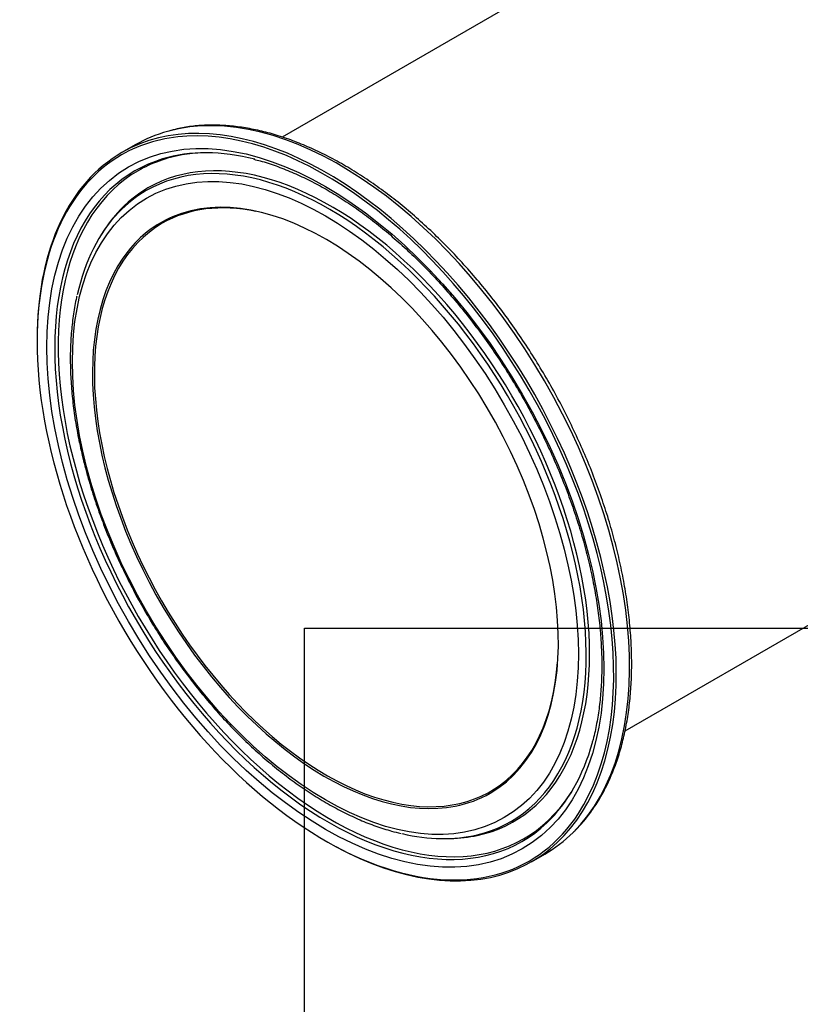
# Paper-space layout 'Invenitec-A4' of a CAD drawing. Header units: millimetres. Extents: x -135 to 296, y -123 to 302.
# Tile 4 of 9: x 169 to 207, y 60 to 108. Entities that reach past the tile are written whole.
import ezdxf

# ---------------------------------------------------------------- set-up
doc = ezdxf.new("R2010")
doc.units = ezdxf.units.MM
doc.layers.add('Default', color=7, linetype='Continuous')
doc.layers.add('FTP-20TL-30T', color=7, linetype='Continuous')
picture_1 = doc.add_image_def('image1.jpg', size_in_pixel=(1363, 928))

# ---------------------------------------------------------------- blocks, each defined once
blk = doc.blocks.new('SE6')
at = {"layer": 'FTP-20TL-30T', "color": 7, "linetype": 'Continuous'}
for p, q in [((234.251, 80.483), (217.421, 70.766)), ((228.854, 50.971), (269.777, 74.598)), ((212.527, 70.504), (212.084, 70.248)), ((211.405, 67.525), (211.354, 67.443)), ((222.939, 47.377), (223.036, 47.379)), ((225.734, 46.606), (226.177, 46.862))]:
    blk.add_line(p, q, dxfattribs=at)
for centre, major_axis, start_param, end_param in [((218.909, 58.427), (-6.825, 11.821), 2.387619, 6.283185), ((219.352, 58.683), (-6.825, 11.821), 3.291476, 6.135102), ((219.352, 58.683), (-6.825, 11.821), 6.135102, 6.283185), ((218.866, 58.402), (-6.795, 11.769), 3.4268, 5.998885), ((218.866, 58.402), (-6.795, 11.769), 5.998885, 6.283185), ((218.969, 58.462), (-6.073, 10.518), 2.97087, 6.283185), ((219.05, 58.509), (-6.097, 10.56), 2.957538, 6.283185), ((218.969, 58.462), (-6.452, 11.176), 5.769922, 6.148814), ((218.909, 58.427), (-6.825, 11.821), 0, 0.761935), ((218.866, 58.402), (-6.795, 11.769), 0, 0.752427), ((218.969, 58.462), (-6.452, 11.176), 6.148814, 6.283185), ((219.05, 58.509), (-6.428, 11.134), 6.075065, 6.283185), ((219.05, 58.509), (-6.428, 11.134), -0.298851, -0.20812), ((218.969, 58.462), (-6.452, 11.176), 0, 3.278815), ((219.05, 58.509), (-6.428, 11.134), 0, 3.351472), ((218.866, 58.402), (5.49, -9.509), 0.00469, 3.071297), ((219.05, 58.509), (-6.097, 10.56), 0, 0.184386), ((218.969, 58.462), (-6.073, 10.518), 0, 0.165108), ((218.898, 58.421), (-5.467, 9.47), 5.806059, 6.283185), ((218.969, 58.462), (-6.073, 10.518), 0.165108, 0.560806), ((219.05, 58.509), (-6.097, 10.56), 0.184386, 0.304849), ((218.866, 58.402), (5.49, -9.509), 3.071297, 3.366784), ((218.898, 58.421), (-5.467, 9.47), 0, 3.847216), ((218.866, 58.402), (5.49, -9.509), 3.366784, 6.08861), ((218.866, 58.402), (-6.795, 11.769), 0.752427, 2.597254), ((218.969, 58.462), (-6.452, 11.176), 3.278815, 3.657751), ((219.05, 58.509), (-6.428, 11.134), 3.351472, 3.440443), ((218.866, 58.402), (5.49, -9.509), 6.08861, 6.283185), ((218.866, 58.402), (5.49, -9.509), 0, 0.00469), ((218.866, 58.402), (-6.795, 11.769), 2.597254, 3.4268), ((218.969, 58.462), (-6.073, 10.518), 2.645493, 2.97087), ((219.05, 58.509), (-6.097, 10.56), -3.446442, -3.325647), ((219.352, 58.683), (-6.825, 11.821), 3.141593, 3.291476)]:
    blk.add_ellipse(centre, major_axis=major_axis, ratio=0.57735, start_param=start_param, end_param=end_param, dxfattribs=at)
for major_axis in [(-6.563, 11.367), (-5.962, 10.327)]:
    blk.add_ellipse((218.866, 58.402), major_axis=major_axis, ratio=0.57735, dxfattribs=at)
for points, knots in [([(227.149, 47.611), (227.185, 47.644), (227.324, 47.774), (227.568, 48.063), (227.856, 48.456), (228.116, 48.89), (228.347, 49.355), (228.547, 49.852), (228.717, 50.379), (228.854, 50.935), (228.959, 51.516), (229.032, 52.122), (229.071, 52.749), (229.078, 53.396), (229.052, 54.061), (228.993, 54.741), (228.902, 55.435), (228.779, 56.139), (228.624, 56.851), (228.438, 57.569), (228.222, 58.291), (227.975, 59.014), (227.701, 59.736), (227.398, 60.454), (227.068, 61.166), (226.713, 61.87), (226.333, 62.564), (225.93, 63.244), (225.505, 63.909), (225.059, 64.557), (224.594, 65.185), (224.112, 65.792), (223.614, 66.374), (223.101, 66.932), (222.576, 67.461), (222.04, 67.961), (221.495, 68.431), (220.942, 68.867), (220.384, 69.27), (219.822, 69.637), (219.258, 69.967), (218.693, 70.259), (218.131, 70.513), (217.572, 70.726), (217.019, 70.898), (216.473, 71.029), (215.936, 71.118), (215.411, 71.164), (214.898, 71.168), (214.405, 71.129), (213.977, 71.06), (213.748, 70.995), (213.648, 70.967)], [0, 0, 0, 0, 0.005728, 0.025904, 0.046128, 0.066405, 0.086736, 0.107118, 0.127542, 0.147999, 0.16848, 0.188977, 0.209484, 0.229995, 0.250505, 0.271013, 0.291517, 0.312016, 0.332511, 0.353, 0.373485, 0.393966, 0.414443, 0.434917, 0.455389, 0.475859, 0.496328, 0.516797, 0.537267, 0.557737, 0.578209, 0.598684, 0.619161, 0.639643, 0.660129, 0.68062, 0.701116, 0.721619, 0.742127, 0.762642, 0.783163, 0.803688, 0.824216, 0.844742, 0.865262, 0.885769, 0.906256, 0.926712, 0.947129, 0.967496, 0.987808, 1, 1, 1, 1]), ([(216.484, 70.026), (216.562, 70.007), (216.788, 69.953), (217.222, 69.809), (217.748, 69.603), (218.285, 69.355), (218.822, 69.069), (219.362, 68.746), (219.9, 68.386), (220.435, 67.991), (220.966, 67.563), (221.49, 67.102), (222.006, 66.61), (222.511, 66.089), (223.003, 65.542), (223.482, 64.969), (223.945, 64.373), (224.39, 63.755), (224.816, 63.119), (225.221, 62.467), (225.605, 61.8), (225.964, 61.122), (226.299, 60.434), (226.608, 59.739), (226.89, 59.04), (227.144, 58.338), (227.369, 57.638), (227.564, 56.941), (227.729, 56.249), (227.862, 55.566), (227.965, 54.893), (228.035, 54.234), (228.074, 53.59), (228.081, 52.963), (228.056, 52.357), (228, 51.772), (227.911, 51.218), (227.823, 50.799), (227.763, 50.6), (227.749, 50.552)], [0, 0, 0, 0, 0.011653, 0.039698, 0.06772, 0.095728, 0.123731, 0.151732, 0.179736, 0.207746, 0.235762, 0.263785, 0.291816, 0.319854, 0.347898, 0.375949, 0.404004, 0.432064, 0.460127, 0.488191, 0.516257, 0.544323, 0.572387, 0.600449, 0.628507, 0.65656, 0.684608, 0.712649, 0.740683, 0.768708, 0.796725, 0.824732, 0.85273, 0.88072, 0.908702, 0.936682, 0.96466, 0.992644, 1, 1, 1, 1]), ([(210.583, 65.466), (210.578, 65.448), (210.532, 65.267), (210.466, 64.866), (210.398, 64.3), (210.364, 63.703), (210.362, 63.089), (210.394, 62.457), (210.458, 61.811), (210.554, 61.152), (210.683, 60.484), (210.843, 59.809), (211.034, 59.128), (211.254, 58.446), (211.504, 57.764), (211.782, 57.084), (212.088, 56.41), (212.419, 55.744), (212.775, 55.088), (213.154, 54.445), (213.556, 53.817), (213.978, 53.207), (214.419, 52.616), (214.877, 52.048), (215.351, 51.503), (215.839, 50.985), (216.338, 50.495), (216.849, 50.035), (217.367, 49.606), (217.893, 49.211), (218.422, 48.851), (218.955, 48.528), (219.488, 48.242), (220.021, 47.994), (220.547, 47.788), (221.013, 47.639), (221.272, 47.575), (221.387, 47.546)], [0, 0, 0, 0, 0.002786, 0.032436, 0.062114, 0.091808, 0.121509, 0.151209, 0.180905, 0.210593, 0.240273, 0.269944, 0.299608, 0.329264, 0.358913, 0.388557, 0.418197, 0.447833, 0.477468, 0.507102, 0.536737, 0.566374, 0.596014, 0.625657, 0.655307, 0.684963, 0.714628, 0.744301, 0.773984, 0.803679, 0.833383, 0.863099, 0.892822, 0.922552, 0.952281, 0.982, 1, 1, 1, 1])]:
    blk.add_open_spline(points, degree=3, knots=knots, dxfattribs=at)

psp = doc.layouts.new('Invenitec-A4')

# ---------------------------------------------------------------- block references
at = {"layer": 'Default', "xscale": 1.457684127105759, "yscale": 1.457684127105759, "zscale": 1.457684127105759}
psp.add_blockref('SE6', (-135.333, -0.741), dxfattribs=at)

# ---------------------------------------------------------------- pictures from other files: only their frames are drawn
image = psp.add_image(picture_1, insert=(182.695, 1.619), size_in_units=(112.996, 76.934))
image.dxf.flags = 7

doc.saveas('drawing.dxf')
